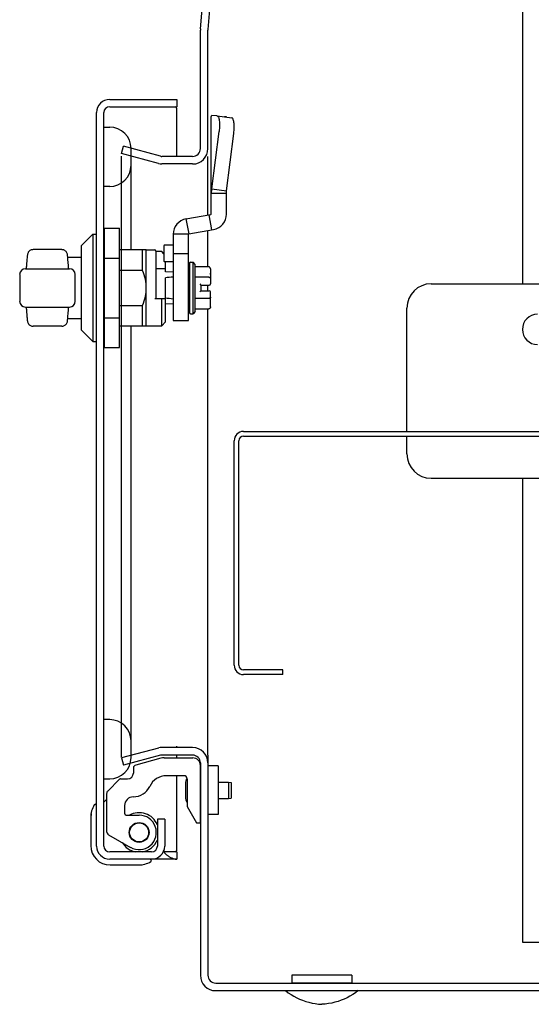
# Model space of a CAD drawing. Header units: inches. Extents: x 0 to 155, y 0 to 100.
# Tile 89 of 102: x 81.16 to 86.43, y 51.93 to 62.05. Entities that reach past the tile are written whole.
import ezdxf

# ---------------------------------------------------------------- set-up
doc = ezdxf.new("R2010")
doc.units = ezdxf.units.IN
doc.header["$LTSCALE"] = 8.5
doc.header["$MEASUREMENT"] = 0
doc.layers.get('0').update_dxf_attribs({"linetype": 'CONTINUOUS'})
doc.layers.add('KEYBOARD_DOOR_ASSEMBLY', color=7, linetype='CONTINUOUS')

msp = doc.modelspace()

# ---------------------------------------------------------------- linework, layer by layer
at = {"color": 7, "linetype": 'Continuous'}
for p, q in [((86.335, 85.567), (86.335, 59.335)), ((83.023, 61.956), (83.093, 62.76)), ((83.101, 61.95), (83.171, 62.754)), ((83.022, 60.725), (83.022, 61.943)), ((83.1, 60.725), (83.1, 61.943)), ((82.21, 60.674), (82.23, 60.749)), ((82.613, 60.646), (82.23, 60.749)), ((82.593, 60.571), (82.21, 60.674)), ((82.21, 54.466), (82.21, 60.648)), ((82.942, 60.645), (82.626, 60.645)), ((82.942, 60.567), (82.626, 60.567)), ((83.466, 57.817), (86.524, 57.817)), ((83.37, 55.413), (83.37, 57.721)), ((83.418, 55.413), (83.418, 57.721)), ((83.466, 57.769), (86.524, 57.769)), ((86.335, 57.335), (86.335, 52.567)), ((83.87, 55.365), (83.466, 55.365)), ((83.87, 55.317), (83.466, 55.317)), ((83.87, 55.317), (83.87, 55.365)), ((82.593, 54.562), (82.21, 54.46)), ((82.613, 54.487), (82.23, 54.384)), ((82.942, 54.567), (82.627, 54.567)), ((82.942, 54.489), (82.627, 54.489)), ((83.1, 54.489), (83.1, 52.225)), ((82.21, 54.46), (82.23, 54.384)), ((83.022, 54.409), (83.022, 52.225)), ((86.335, 52.567), (87.96, 52.567)), ((83.18, 52.145), (107.114, 52.145)), ((84.581, 52.227), (83.963, 52.227)), ((83.963, 52.227), (83.963, 52.147)), ((83.963, 52.147), (84.581, 52.147)), ((84.023, 52.147), (84.023, 52.145)), ((84.521, 52.147), (84.521, 52.145)), ((84.581, 52.227), (84.581, 52.147)), ((83.18, 52.067), (107.114, 52.067))]:
    msp.add_line(p, q, dxfattribs=at)
at = {"color": 3, "linetype": 'Continuous'}
for p, q in [((83.1, 60.043), (83.1, 60.645)), ((83.1, 59.51), (83.1, 59.883)), ((85.397, 59.335), (86.899, 59.335)), ((83.1, 59.263), (83.1, 59.322)), ((83.1, 54.489), (83.1, 59.075)), ((85.147, 57.817), (85.147, 59.085)), ((85.147, 57.585), (85.147, 57.769)), ((85.397, 57.335), (86.572, 57.335))]:
    msp.add_line(p, q, dxfattribs=at)
at = {"color": 7, "linetype": 'Continuous'}
for points in [[(83.898, 52.067), (83.926, 52.046), (83.955, 52.027), (83.984, 52.01), (84.013, 51.994), (84.043, 51.98), (84.074, 51.968), (84.106, 51.957), (84.138, 51.948), (84.171, 51.94), (84.204, 51.934), (84.238, 51.929), (84.272, 51.927)], [(84.646, 52.067), (84.619, 52.046), (84.59, 52.027), (84.561, 52.01), (84.532, 51.994), (84.502, 51.98), (84.471, 51.968), (84.439, 51.957), (84.407, 51.948), (84.374, 51.94), (84.341, 51.934), (84.307, 51.929), (84.272, 51.927)]]:
    msp.add_lwpolyline(points, dxfattribs=at)
for centre, radius, start, end in [((83.178, 61.943), 0.156, 175, 180), ((83.178, 61.943), 0.078, 175, 180), ((82.626, 60.696), 0.051, 255, 270), ((82.942, 60.725), 0.158, 270, 360), ((82.942, 60.725), 0.08, 270, 360), ((82.626, 60.696), 0.129, 255, 270), ((83.466, 57.721), 0.096, 90, 180), ((83.466, 57.721), 0.048, 90, 180), ((83.466, 55.413), 0.096, 180, 270), ((83.466, 55.413), 0.048, 180, 270), ((82.627, 54.438), 0.129, 90, 105), ((82.627, 54.438), 0.051, 90, 105), ((82.942, 54.409), 0.158, 0, 90), ((82.942, 54.409), 0.08, 0, 90), ((83.18, 52.225), 0.158, 180, 270), ((83.18, 52.225), 0.08, 180, 270)]:
    msp.add_arc(centre, radius, start, end, dxfattribs=at)
at = {"color": 3, "linetype": 'Continuous'}
for centre, radius, start, end in [((85.397, 59.085), 0.25, 90, 180), ((86.491, 58.866), 0.156, 90, 270), ((85.397, 57.585), 0.25, 180, 270)]:
    msp.add_arc(centre, radius, start, end, dxfattribs=at)
at = {"layer": 'KEYBOARD_DOOR_ASSEMBLY', "color": 7, "linetype": 'Continuous'}
for p, q in [((82.089, 61.231), (82.779, 61.231)), ((82.089, 61.156), (82.779, 61.156)), ((82.779, 61.231), (82.779, 61.156)), ((81.954, 53.554), (81.954, 61.096)), ((82.029, 53.554), (82.029, 61.096)), ((82.779, 60.645), (82.779, 61.141)), ((83.134, 60.052), (83.134, 61.051)), ((83.193, 61.061), (83.141, 61.064)), ((83.193, 61.061), (83.194, 61.061)), ((83.194, 61.061), (83.345, 61.041)), ((83.291, 61.051), (83.27, 61.051)), ((83.291, 61.048), (83.291, 61.051)), ((83.348, 61.04), (83.345, 61.041)), ((82.029, 60.946), (82.089, 60.946)), ((83.141, 60.311), (83.215, 60.902)), ((83.291, 60.292), (83.366, 60.882)), ((82.309, 59.687), (82.309, 60.726)), ((82.089, 60.336), (82.029, 60.336)), ((83.291, 60.263), (83.134, 60.263)), ((83.141, 60.311), (83.291, 60.292)), ((83.291, 60.052), (83.291, 60.292)), ((82.874, 60.003), (83.13, 60.048)), ((83.11, 60.045), (83.138, 59.89)), ((82.874, 60.003), (82.902, 59.848)), ((81.797, 59.726), (81.915, 59.844)), ((81.915, 59.844), (81.915, 58.742)), ((81.915, 59.844), (81.954, 59.844)), ((82.032, 59.907), (82.032, 58.679)), ((82.032, 59.907), (82.19, 59.907)), ((82.19, 58.679), (82.19, 59.907)), ((82.741, 59.844), (82.741, 58.958)), ((82.899, 59.844), (82.741, 59.844)), ((82.899, 58.958), (82.899, 59.844)), ((82.902, 59.848), (83.158, 59.893)), ((82.654, 59.734), (82.741, 59.734)), ((81.242, 59.634), (81.241, 59.619)), ((81.596, 59.687), (81.301, 59.687)), ((81.656, 59.626), (81.655, 59.634)), ((81.656, 59.626), (81.655, 59.632)), ((81.797, 59.726), (81.797, 58.86)), ((82.029, 59.687), (82.032, 59.687)), ((82.19, 59.687), (82.466, 59.687)), ((82.427, 59.473), (82.427, 59.687)), ((82.466, 58.899), (82.466, 59.687)), ((82.466, 59.683), (82.553, 59.683)), ((82.565, 59.671), (82.565, 59.183)), ((82.624, 59.667), (82.565, 59.667)), ((82.647, 59.643), (82.624, 59.667)), ((82.647, 59.726), (82.647, 59.569)), ((82.741, 59.647), (82.899, 59.647)), ((81.239, 59.602), (81.238, 59.59)), ((81.24, 59.611), (81.239, 59.601)), ((81.241, 59.626), (81.24, 59.611)), ((81.658, 59.608), (81.656, 59.626)), ((81.658, 59.601), (81.657, 59.608)), ((81.658, 59.608), (81.797, 59.608)), ((82.032, 59.6), (82.19, 59.6)), ((82.741, 59.561), (82.654, 59.561)), ((82.663, 59.458), (82.663, 59.561)), ((82.903, 59.547), (82.903, 59.36)), ((82.909, 59.547), (82.903, 59.547)), ((82.909, 59.546), (82.903, 59.546)), ((82.903, 59.538), (82.909, 59.538)), ((82.909, 59.547), (82.909, 59.039)), ((82.921, 59.559), (82.948, 59.559)), ((82.968, 59.535), (82.948, 59.559)), ((82.948, 59.027), (82.948, 59.559)), ((82.968, 59.051), (82.968, 59.535)), ((81.163, 59.431), (81.163, 59.155)), ((81.222, 59.49), (81.675, 59.49)), ((81.232, 59.512), (81.231, 59.508)), ((81.233, 59.529), (81.232, 59.512)), ((81.233, 59.529), (81.232, 59.512)), ((81.734, 59.155), (81.734, 59.431)), ((82.032, 59.473), (82.029, 59.473)), ((82.427, 59.473), (82.19, 59.473)), ((82.663, 59.488), (82.565, 59.488)), ((82.741, 59.453), (82.663, 59.458)), ((82.909, 59.523), (82.903, 59.523)), ((82.903, 59.501), (82.909, 59.501)), ((82.909, 59.473), (82.903, 59.473)), ((82.903, 59.439), (82.909, 59.439)), ((83.106, 59.51), (82.968, 59.51)), ((83.126, 59.488), (83.126, 59.446)), ((83.126, 59.443), (83.126, 59.446)), ((83.126, 59.44), (83.126, 59.443)), ((83.126, 59.432), (83.126, 59.44)), ((83.126, 59.438), (83.126, 59.432)), ((83.126, 59.432), (83.126, 59.334)), ((82.663, 59.19), (82.663, 59.396)), ((82.899, 59.401), (82.903, 59.401)), ((82.909, 59.4), (82.903, 59.4)), ((82.903, 59.36), (82.909, 59.36)), ((82.903, 59.359), (82.903, 59.307)), ((82.903, 59.359), (82.909, 59.359)), ((83.106, 59.402), (82.968, 59.402)), ((83.015, 59.334), (83.027, 59.322)), ((82.909, 59.315), (82.903, 59.315)), ((82.903, 59.307), (82.909, 59.307)), ((82.903, 59.279), (82.903, 59.227)), ((82.909, 59.279), (82.903, 59.279)), ((82.903, 59.271), (82.909, 59.271)), ((82.909, 59.227), (82.903, 59.227)), ((82.903, 59.226), (82.903, 59.039)), ((82.909, 59.226), (82.903, 59.226)), ((83.015, 59.252), (83.027, 59.263)), ((83.027, 59.322), (83.027, 59.263)), ((83.027, 59.322), (83.114, 59.322)), ((83.027, 59.263), (83.114, 59.263)), ((83.126, 59.153), (83.126, 59.252)), ((82.553, 59.183), (82.663, 59.183)), ((82.624, 58.903), (82.624, 59.183)), ((82.663, 58.943), (82.663, 59.183)), ((82.663, 59.128), (82.741, 59.133)), ((82.899, 59.185), (82.903, 59.185)), ((82.903, 59.186), (82.909, 59.186)), ((82.909, 59.147), (82.903, 59.147)), ((83.106, 59.184), (82.968, 59.184)), ((83.126, 59.15), (83.126, 59.153)), ((83.126, 59.144), (83.126, 59.15)), ((83.126, 59.14), (83.126, 59.144)), ((83.126, 59.098), (83.126, 59.14)), ((81.222, 59.096), (81.675, 59.096)), ((81.23, 59.091), (81.231, 59.085)), ((81.231, 59.085), (81.231, 59.078)), ((81.231, 59.078), (81.232, 59.074)), ((82.029, 59.113), (82.032, 59.113)), ((82.19, 59.113), (82.427, 59.113)), ((82.427, 58.899), (82.427, 59.113)), ((82.903, 59.113), (82.909, 59.113)), ((82.909, 59.085), (82.903, 59.085)), ((82.903, 59.063), (82.909, 59.063)), ((82.909, 59.048), (82.903, 59.048)), ((82.903, 59.04), (82.909, 59.04)), ((82.903, 59.039), (82.909, 59.039)), ((82.921, 59.027), (82.948, 59.027)), ((82.968, 59.051), (82.948, 59.027)), ((83.106, 59.075), (82.968, 59.075)), ((81.241, 58.96), (81.242, 58.952)), ((81.655, 58.952), (81.656, 58.96)), ((81.656, 58.96), (81.657, 58.978)), ((81.656, 58.96), (81.657, 58.978)), ((81.658, 58.978), (81.797, 58.978)), ((82.032, 58.986), (82.19, 58.986)), ((82.663, 58.943), (82.624, 58.903)), ((82.741, 58.958), (82.899, 58.958)), ((81.596, 58.899), (81.301, 58.899)), ((81.797, 58.86), (81.915, 58.742)), ((82.032, 58.899), (82.029, 58.899)), ((82.466, 58.899), (82.19, 58.899)), ((82.309, 54.464), (82.309, 58.899)), ((82.466, 58.903), (82.624, 58.903)), ((81.915, 58.742), (81.954, 58.742)), ((82.032, 58.679), (82.19, 58.679)), ((82.089, 54.854), (82.029, 54.854)), ((82.779, 54.567), (82.779, 54.582)), ((82.779, 54.461), (82.779, 54.489)), ((82.617, 54.457), (82.357, 54.387)), ((82.649, 54.461), (82.944, 54.461)), ((83.022, 53.792), (83.022, 54.382)), ((83.206, 54.377), (83.1, 54.377)), ((83.206, 54.377), (83.206, 53.877)), ((82.333, 54.357), (82.333, 54.304)), ((82.853, 54.276), (82.672, 54.276)), ((82.779, 53.509), (82.779, 54.276)), ((82.029, 54.244), (82.089, 54.244)), ((82.191, 54.24), (82.07, 54.119)), ((82.202, 54.245), (82.274, 54.245)), ((82.868, 54.197), (82.868, 54.127)), ((82.885, 54.245), (82.885, 53.962)), ((83.206, 54.212), (83.31, 54.212)), ((83.31, 54.212), (83.338, 54.207)), ((83.31, 54.212), (83.31, 54.042)), ((83.338, 54.207), (83.338, 54.047)), ((82.058, 54.091), (82.058, 53.705)), ((82.868, 54.127), (82.868, 54.126)), ((82.868, 54.126), (82.868, 54.057)), ((81.941, 53.983), (81.941, 53.983)), ((82.029, 54.004), (82.058, 54.032)), ((82.243, 53.97), (82.243, 53.886)), ((82.885, 53.962), (82.983, 53.792)), ((83.206, 54.042), (83.31, 54.042)), ((83.31, 54.042), (83.338, 54.047)), ((81.897, 53.886), (81.894, 53.848)), ((82.259, 53.871), (82.392, 53.871)), ((83.206, 53.877), (83.1, 53.877)), ((81.894, 53.848), (81.894, 53.559)), ((82.655, 53.829), (82.58, 53.829)), ((82.58, 53.829), (82.58, 53.554)), ((82.655, 53.829), (82.655, 53.554)), ((82.983, 53.792), (83.022, 53.792)), ((82.078, 53.67), (82.304, 53.54)), ((82.475, 53.745), (82.478, 53.748)), ((82.338, 53.608), (82.341, 53.611)), ((82.52, 53.494), (82.089, 53.494)), ((82.779, 53.494), (82.649, 53.494)), ((82.779, 53.494), (82.779, 53.419)), ((82.779, 53.419), (82.089, 53.419)), ((82.094, 53.359), (82.384, 53.359)), ((82.384, 53.359), (82.422, 53.361))]:
    msp.add_line(p, q, dxfattribs=at)
for points in [[(83.134, 61.051), (83.134, 61.053), (83.134, 61.055), (83.135, 61.058), (83.137, 61.06), (83.138, 61.062), (83.141, 61.064)], [(83.194, 61.061), (83.197, 61.06), (83.201, 61.057), (83.205, 61.053), (83.208, 61.048), (83.211, 61.041), (83.213, 61.033), (83.215, 61.024), (83.217, 61.013), (83.218, 61.002), (83.219, 60.989), (83.22, 60.976), (83.22, 60.962), (83.219, 60.947), (83.218, 60.932), (83.217, 60.917), (83.215, 60.902)], [(83.366, 60.882), (83.368, 60.898), (83.369, 60.913), (83.37, 60.928), (83.37, 60.942), (83.37, 60.956), (83.37, 60.969), (83.369, 60.982), (83.368, 60.993), (83.366, 61.004), (83.364, 61.013), (83.361, 61.021), (83.358, 61.028), (83.355, 61.034), (83.352, 61.038), (83.348, 61.04)], [(83.141, 60.311), (83.138, 60.304), (83.137, 60.296), (83.135, 60.288), (83.134, 60.28), (83.134, 60.271), (83.134, 60.263)], [(81.301, 59.687), (81.296, 59.686), (81.289, 59.685), (81.282, 59.683), (81.275, 59.681), (81.268, 59.677), (81.262, 59.672), (81.257, 59.667), (81.252, 59.661), (81.249, 59.655), (81.246, 59.648), (81.243, 59.641), (81.242, 59.634)], [(81.655, 59.634), (81.654, 59.641), (81.652, 59.648), (81.649, 59.655), (81.645, 59.661), (81.64, 59.667), (81.635, 59.672), (81.629, 59.677), (81.622, 59.681), (81.616, 59.683), (81.608, 59.685), (81.601, 59.686), (81.596, 59.687)], [(81.238, 59.59), (81.237, 59.577), (81.236, 59.563), (81.234, 59.546), (81.233, 59.529)], [(81.238, 59.59), (81.237, 59.577), (81.236, 59.562), (81.234, 59.546)], [(81.665, 59.512), (81.664, 59.529), (81.663, 59.546), (81.662, 59.562), (81.66, 59.577), (81.659, 59.59), (81.658, 59.601)], [(81.232, 59.512), (81.231, 59.508), (81.231, 59.501), (81.23, 59.495), (81.23, 59.49)], [(81.667, 59.49), (81.667, 59.495), (81.666, 59.501), (81.666, 59.508), (81.665, 59.512)], [(82.466, 59.293), (82.466, 59.314), (82.464, 59.336), (82.461, 59.359), (82.456, 59.382), (82.451, 59.404), (82.445, 59.426), (82.436, 59.449), (82.427, 59.473)], [(83.126, 59.488), (83.125, 59.491), (83.125, 59.494), (83.124, 59.497), (83.123, 59.499), (83.121, 59.502), (83.119, 59.504), (83.117, 59.506), (83.115, 59.508), (83.113, 59.509), (83.11, 59.51), (83.108, 59.51), (83.106, 59.51)], [(83.126, 59.446), (83.126, 59.443), (83.126, 59.44), (83.126, 59.438)], [(83.126, 59.39), (83.125, 59.392), (83.125, 59.393), (83.124, 59.395), (83.123, 59.396), (83.121, 59.397), (83.119, 59.399), (83.117, 59.4), (83.115, 59.4), (83.113, 59.401), (83.11, 59.401), (83.108, 59.402), (83.106, 59.402)], [(82.427, 59.113), (82.436, 59.137), (82.444, 59.16), (82.451, 59.182), (82.456, 59.204), (82.461, 59.227), (82.464, 59.25), (82.466, 59.271), (82.466, 59.293)], [(83.126, 59.196), (83.125, 59.194), (83.125, 59.192), (83.124, 59.191), (83.123, 59.19), (83.121, 59.188), (83.119, 59.187), (83.117, 59.186), (83.115, 59.186), (83.113, 59.185), (83.11, 59.185), (83.108, 59.184), (83.106, 59.184)], [(81.23, 59.096), (81.23, 59.091), (81.231, 59.085)], [(81.232, 59.074), (81.233, 59.057), (81.234, 59.04), (81.236, 59.024), (81.237, 59.009), (81.238, 58.996), (81.239, 58.984), (81.24, 58.975), (81.241, 58.96)], [(81.233, 59.057), (81.233, 59.057), (81.234, 59.04), (81.236, 59.023)], [(81.657, 58.978), (81.658, 58.985), (81.659, 58.996), (81.66, 59.009), (81.662, 59.023), (81.663, 59.04), (81.664, 59.057), (81.665, 59.074)], [(81.665, 59.074), (81.666, 59.078), (81.666, 59.085), (81.667, 59.091), (81.667, 59.096)], [(83.126, 59.098), (83.125, 59.095), (83.125, 59.092), (83.124, 59.089), (83.123, 59.087), (83.121, 59.084), (83.119, 59.082), (83.117, 59.08), (83.115, 59.078), (83.113, 59.077), (83.11, 59.076), (83.108, 59.076), (83.106, 59.075)], [(81.237, 59.009), (81.238, 58.996), (81.239, 58.985), (81.24, 58.975), (81.241, 58.96)], [(81.242, 58.952), (81.243, 58.945), (81.246, 58.938), (81.249, 58.931), (81.252, 58.925), (81.257, 58.919), (81.262, 58.914), (81.268, 58.909), (81.275, 58.905), (81.282, 58.903), (81.289, 58.901), (81.296, 58.899), (81.301, 58.899)], [(81.596, 58.899), (81.601, 58.899), (81.608, 58.901), (81.616, 58.903), (81.622, 58.905), (81.629, 58.909), (81.635, 58.914), (81.64, 58.919), (81.645, 58.925), (81.649, 58.931), (81.652, 58.938), (81.654, 58.945), (81.655, 58.952)], [(81.941, 53.983), (81.941, 53.982), (81.94, 53.98), (81.939, 53.977)], [(82.647, 53.509), (82.647, 53.507), (82.646, 53.505), (82.646, 53.503), (82.646, 53.502), (82.647, 53.5), (82.647, 53.497), (82.648, 53.495)], [(82.648, 53.495), (82.649, 53.493), (82.65, 53.49), (82.652, 53.488), (82.654, 53.485), (82.656, 53.482), (82.658, 53.479)], [(82.658, 53.479), (82.661, 53.476), (82.664, 53.473), (82.668, 53.47), (82.671, 53.467), (82.675, 53.463), (82.68, 53.46), (82.685, 53.456), (82.69, 53.452), (82.696, 53.448), (82.703, 53.444), (82.709, 53.441), (82.716, 53.437), (82.723, 53.434), (82.73, 53.431), (82.737, 53.428), (82.743, 53.426), (82.749, 53.424), (82.756, 53.422), (82.762, 53.42), (82.767, 53.42), (82.772, 53.419), (82.776, 53.419), (82.779, 53.419)]]:
    msp.add_lwpolyline(points, dxfattribs=at)
for radius in [0.102, 0.098]:
    msp.add_circle((82.392, 53.694), radius, dxfattribs=at)
for centre, radius, start, end in [((82.089, 61.096), 0.135, 90, 180), ((82.089, 61.096), 0.06, 90, 180), ((82.764, 61.141), 0.015, 0, 90), ((82.089, 60.726), 0.22, 0, 90), ((82.089, 60.556), 0.22, 270, 360), ((83.13, 60.052), 0.00394, 280, 360), ((83.13, 60.052), 0.161, 280, 360), ((82.903, 59.844), 0.161, 100, 180), ((82.903, 59.844), 0.00394, 100, 180), ((82.654, 59.726), 0.00787, 90, 179.9994), ((82.553, 59.671), 0.0118, 0, 90), ((82.654, 59.569), 0.00787, 180.0006, 270), ((82.921, 59.547), 0.0118, 90, 180), ((81.222, 59.431), 0.0591, 90, 180), ((81.675, 59.431), 0.0591, 0, 90), ((83.114, 59.334), 0.0118, 270, 360), ((83.114, 59.252), 0.0118, 0, 90), ((81.222, 59.155), 0.0591, 180, 270), ((81.675, 59.155), 0.0591, 270, 360), ((82.921, 59.039), 0.0118, 180, 270), ((82.089, 54.634), 0.22, 0, 90), ((82.089, 54.464), 0.22, 270, 360), ((82.365, 54.357), 0.0312, 105, 180), ((82.649, 54.336), 0.125, 90, 105), ((82.944, 54.382), 0.0787, 0, 90), ((82.274, 54.304), 0.0591, 270, 360), ((82.672, 54.089), 0.188, 90, 155.2678), ((82.853, 54.245), 0.0317, 0, 90), ((82.202, 54.229), 0.0156, 90, 135), ((82.333, 54.245), 0.185, 270, 335.2678), ((82.958, 54.197), 0.09, 145.2473, 180), ((82.098, 54.091), 0.04, 135, 180), ((82.144, 53.848), 0.25, 149.1101, 180), ((81.943, 53.969), 0.015, 96.3796, 149.1101), ((81.939, 53.969), 0.015, 0, 83.6204), ((82.333, 53.97), 0.09, 90, 180), ((82.958, 54.057), 0.09, 180, 214.9249), ((82.259, 53.886), 0.0156, 180, 270), ((82.392, 53.694), 0.203, 22.889, 119.3216), ((82.392, 53.694), 0.177, 240, 90), ((82.098, 53.705), 0.04, 180, 240), ((82.094, 53.559), 0.2, 180, 270), ((82.392, 53.694), 0.203, 210.6783, 259.8183), ((82.392, 53.694), 0.203, 280.1817, 337.1127), ((82.089, 53.554), 0.135, 180, 270), ((82.089, 53.554), 0.06, 180, 270), ((82.52, 53.554), 0.135, 270, 360), ((82.52, 53.554), 0.06, 270, 360), ((82.764, 53.509), 0.015, 270, 360), ((82.384, 53.609), 0.25, 270, 300.8899), ((82.504, 53.404), 0.015, 6.3796, 90), ((82.504, 53.407), 0.015, 300.8899, 353.6204)]:
    msp.add_arc(centre, radius, start, end, dxfattribs=at)
for start_param, end_param in [(2.534759, 2.583912), (-2.583912, -2.534759)]:
    msp.add_ellipse((85.11, 59.293), major_axis=(2.884, 0), ratio=0.067568, start_param=start_param, end_param=end_param, dxfattribs=at)

doc.saveas('drawing.dxf')
